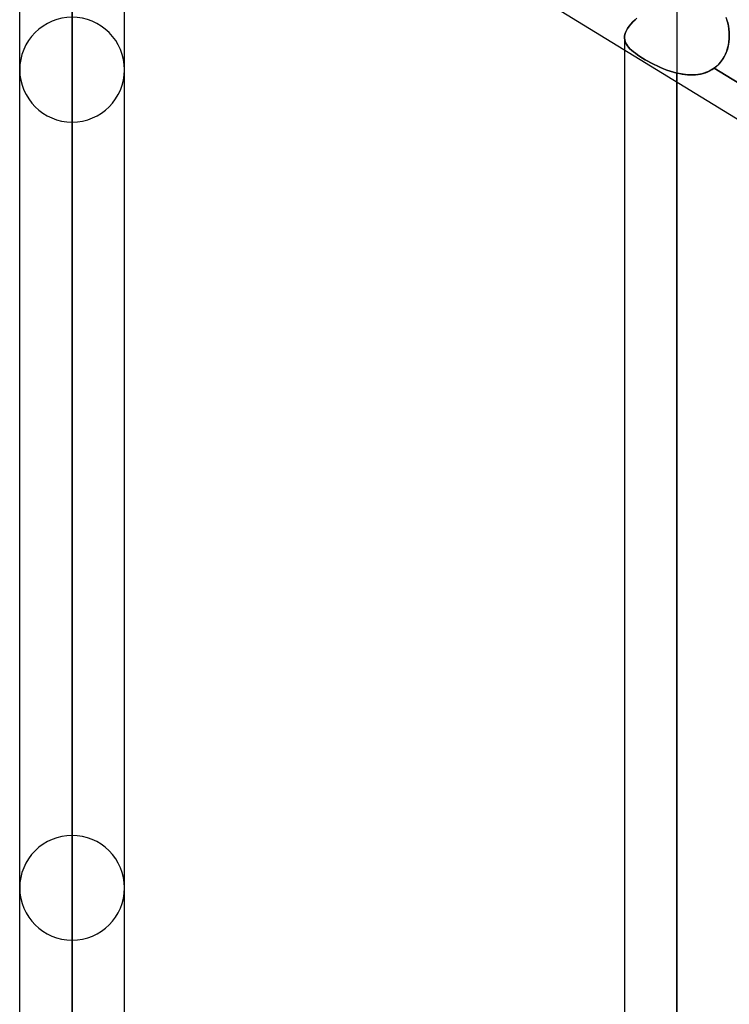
# Model space of a CAD drawing. Header units: millimetres. Extents: x -97 to 81, y -215 to 215.
# Tile 3 of 82: x -44 to -33, y -130 to -116. Entities that reach past the tile are written whole.
import ezdxf

# ---------------------------------------------------------------- set-up
doc = ezdxf.new("R2010")
doc.units = ezdxf.units.MM
doc.layers.add('MAIN-1', color=7, linetype='Continuous')
doc.layers.add('MAIN-2', color=7, linetype='Continuous')

msp = doc.modelspace()

# ---------------------------------------------------------------- linework, layer by layer
at = {"layer": 'MAIN-1'}
for p, q in [((-43.619, -111.113), (-43.619, -152.5)), ((-43.454, -111.235), (-25.854, -122.019)), ((-42.856, -111.601), (-42.856, -153.262)), ((-42.094, -152.5), (-42.094, -112.069)), ((-34.819, -116.526), (-34.819, -160.125)), ((-34.056, -116.993), (-34.056, -160.887))]:
    msp.add_line(p, q, dxfattribs=at)
at = {"layer": 'MAIN-2'}
for p, q in [((-42.856, -117.578), (-42.856, -86.312)), ((-42.856, -93.65), (-42.856, -127.948)), ((-42.856, -129.472), (-42.856, -94.729)), ((-42.856, -102.066), (-42.856, -139.843)), ((-42.856, -141.368), (-42.856, -103.145)), ((-42.856, -110.481), (-42.856, -151.738)), ((-42.856, -153.262), (-42.856, -111.471)), ((-34.056, -115.748), (-34.056, -159.363)), ((-34.697, -116.121), (-34.664, -116.088)), ((-34.664, -116.088), (-34.697, -116.121)), ((-34.64, -116.067), (-34.664, -116.088)), ((-34.664, -116.088), (-34.64, -116.067)), ((-33.343, -116.052), (-33.328, -116.093)), ((-33.317, -116.133), (-33.33, -116.088)), ((-33.328, -116.093), (-33.316, -116.136)), ((-34.79, -116.244), (-34.773, -116.215)), ((-34.773, -116.215), (-34.79, -116.244)), ((-34.773, -116.215), (-34.751, -116.184)), ((-34.751, -116.184), (-34.773, -116.215)), ((-34.751, -116.184), (-34.726, -116.153)), ((-34.726, -116.153), (-34.751, -116.184)), ((-34.726, -116.153), (-34.697, -116.121)), ((-34.697, -116.121), (-34.726, -116.153)), ((-33.307, -116.178), (-33.317, -116.133)), ((-33.316, -116.136), (-33.307, -116.18)), ((-33.3, -116.224), (-33.307, -116.178)), ((-33.307, -116.18), (-33.3, -116.224)), ((-33.295, -116.271), (-33.3, -116.224)), ((-33.3, -116.224), (-33.295, -116.27)), ((-34.819, -116.356), (-34.817, -116.329)), ((-34.818, -116.329), (-34.819, -116.356)), ((-34.819, -116.35), (-34.819, -116.526)), ((-34.816, -116.379), (-34.819, -116.356)), ((-34.819, -116.356), (-34.816, -116.379)), ((-34.812, -116.302), (-34.818, -116.329)), ((-34.817, -116.329), (-34.812, -116.302)), ((-34.811, -116.401), (-34.816, -116.379)), ((-34.816, -116.379), (-34.811, -116.401)), ((-34.812, -116.302), (-34.803, -116.273)), ((-34.803, -116.274), (-34.812, -116.302)), ((-34.803, -116.273), (-34.79, -116.244)), ((-34.79, -116.244), (-34.803, -116.274)), ((-33.3, -116.411), (-33.295, -116.365)), ((-33.295, -116.366), (-33.3, -116.417)), ((-33.295, -116.27), (-33.294, -116.315)), ((-33.294, -116.318), (-33.295, -116.271)), ((-33.294, -116.315), (-33.295, -116.366)), ((-33.295, -116.365), (-33.294, -116.318)), ((-34.803, -116.423), (-34.811, -116.401)), ((-34.811, -116.401), (-34.803, -116.423)), ((-34.792, -116.445), (-34.803, -116.423)), ((-34.803, -116.423), (-34.792, -116.445)), ((-34.777, -116.467), (-34.792, -116.445)), ((-34.792, -116.445), (-34.777, -116.467)), ((-34.76, -116.488), (-34.777, -116.467)), ((-34.777, -116.467), (-34.76, -116.488)), ((-34.74, -116.51), (-34.76, -116.488)), ((-34.76, -116.488), (-34.74, -116.51)), ((-34.717, -116.532), (-34.74, -116.51)), ((-34.74, -116.51), (-34.716, -116.532)), ((-33.322, -116.516), (-33.338, -116.564)), ((-33.332, -116.546), (-33.318, -116.502)), ((-33.309, -116.468), (-33.322, -116.516)), ((-33.318, -116.502), (-33.307, -116.457)), ((-33.3, -116.417), (-33.309, -116.468)), ((-33.307, -116.457), (-33.3, -116.411)), ((-34.69, -116.554), (-34.717, -116.532)), ((-34.716, -116.532), (-34.69, -116.554)), ((-34.661, -116.577), (-34.69, -116.554)), ((-34.69, -116.554), (-34.661, -116.577)), ((-34.63, -116.599), (-34.661, -116.577)), ((-34.661, -116.577), (-34.629, -116.6)), ((-34.595, -116.622), (-34.63, -116.599)), ((-34.629, -116.6), (-34.595, -116.623)), ((-34.558, -116.646), (-34.595, -116.622)), ((-34.595, -116.623), (-34.558, -116.646)), ((-34.518, -116.67), (-34.558, -116.646)), ((-34.558, -116.646), (-34.518, -116.67)), ((-33.418, -116.703), (-33.392, -116.667)), ((-33.382, -116.652), (-33.41, -116.692)), ((-33.392, -116.667), (-33.369, -116.628)), ((-33.358, -116.609), (-33.382, -116.652)), ((-33.369, -116.628), (-33.349, -116.588)), ((-33.338, -116.564), (-33.358, -116.609)), ((-33.349, -116.588), (-33.332, -116.546)), ((-34.477, -116.693), (-34.518, -116.67)), ((-34.518, -116.67), (-34.477, -116.693)), ((-34.434, -116.716), (-34.477, -116.693)), ((-34.477, -116.693), (-34.434, -116.717)), ((-34.389, -116.739), (-34.434, -116.716)), ((-34.434, -116.717), (-34.389, -116.739)), ((-34.344, -116.761), (-34.389, -116.739)), ((-34.389, -116.739), (-34.344, -116.761)), ((-34.297, -116.782), (-34.344, -116.761)), ((-34.344, -116.761), (-34.297, -116.782)), ((-34.25, -116.802), (-34.297, -116.782)), ((-34.297, -116.782), (-34.25, -116.802)), ((-34.202, -116.82), (-34.25, -116.802)), ((-34.25, -116.802), (-34.202, -116.82)), ((-33.537, -116.809), (-33.561, -116.823)), ((-33.543, -116.813), (-33.513, -116.793)), ((-33.513, -116.793), (-33.537, -116.809)), ((-33.476, -116.763), (-33.513, -116.793)), ((-33.513, -116.793), (-33.479, -116.766)), ((-33.513, -116.793), (-25.862, -121.481)), ((-25.862, -121.481), (-33.513, -116.793)), ((-33.479, -116.766), (-33.447, -116.736)), ((-33.441, -116.73), (-33.476, -116.763)), ((-33.447, -116.736), (-33.418, -116.703)), ((-33.41, -116.692), (-33.441, -116.73)), ((-34.153, -116.837), (-34.202, -116.82)), ((-34.202, -116.82), (-34.153, -116.837)), ((-34.105, -116.852), (-34.153, -116.837)), ((-34.153, -116.837), (-34.105, -116.852)), ((-34.056, -116.864), (-34.105, -116.852)), ((-34.105, -116.852), (-34.056, -116.864)), ((-34.056, -116.864), (-34.056, -116.993)), ((-34.056, -160.887), (-34.056, -116.864)), ((-34.056, -116.864), (-34.017, -116.873)), ((-34.025, -116.871), (-34.056, -116.864)), ((-33.994, -116.877), (-34.025, -116.871)), ((-34.017, -116.873), (-33.978, -116.88)), ((-33.963, -116.882), (-33.994, -116.877)), ((-33.978, -116.88), (-33.939, -116.885)), ((-33.933, -116.886), (-33.963, -116.882)), ((-33.939, -116.885), (-33.9, -116.889)), ((-33.902, -116.889), (-33.933, -116.886)), ((-33.871, -116.89), (-33.902, -116.889)), ((-33.9, -116.889), (-33.861, -116.891)), ((-33.841, -116.891), (-33.871, -116.89)), ((-33.861, -116.891), (-33.823, -116.891)), ((-33.811, -116.89), (-33.841, -116.891)), ((-33.823, -116.891), (-33.785, -116.888)), ((-33.781, -116.888), (-33.811, -116.89)), ((-33.785, -116.888), (-33.748, -116.884)), ((-33.752, -116.885), (-33.781, -116.888)), ((-33.723, -116.88), (-33.752, -116.885)), ((-33.748, -116.884), (-33.711, -116.878)), ((-33.694, -116.874), (-33.723, -116.88)), ((-33.711, -116.878), (-33.676, -116.869)), ((-33.666, -116.867), (-33.694, -116.874)), ((-33.676, -116.869), (-33.641, -116.859)), ((-33.639, -116.858), (-33.666, -116.867)), ((-33.641, -116.859), (-33.607, -116.846)), ((-33.612, -116.848), (-33.639, -116.858)), ((-33.587, -116.836), (-33.612, -116.848)), ((-33.607, -116.846), (-33.575, -116.83)), ((-33.561, -116.823), (-33.587, -116.836)), ((-33.575, -116.83), (-33.543, -116.813))]:
    msp.add_line(p, q, dxfattribs=at)
for centre, start, end in [((-42.856, -116.815), 90.0001, 180.0002), ((-42.856, -116.815), 359.9998, 90.0001), ((-42.856, -116.815), 180.0002, 269.9999), ((-42.856, -116.815), 269.9999, 359.9998), ((-42.856, -128.71), 90.0001, 180.0006), ((-42.856, -128.71), 359.9995, 90.0001), ((-42.856, -128.71), 180.0006, 269.9999), ((-42.856, -128.71), 269.9999, 359.9995)]:
    msp.add_arc(centre, 0.762, start, end, dxfattribs=at)

doc.saveas('drawing.dxf')
